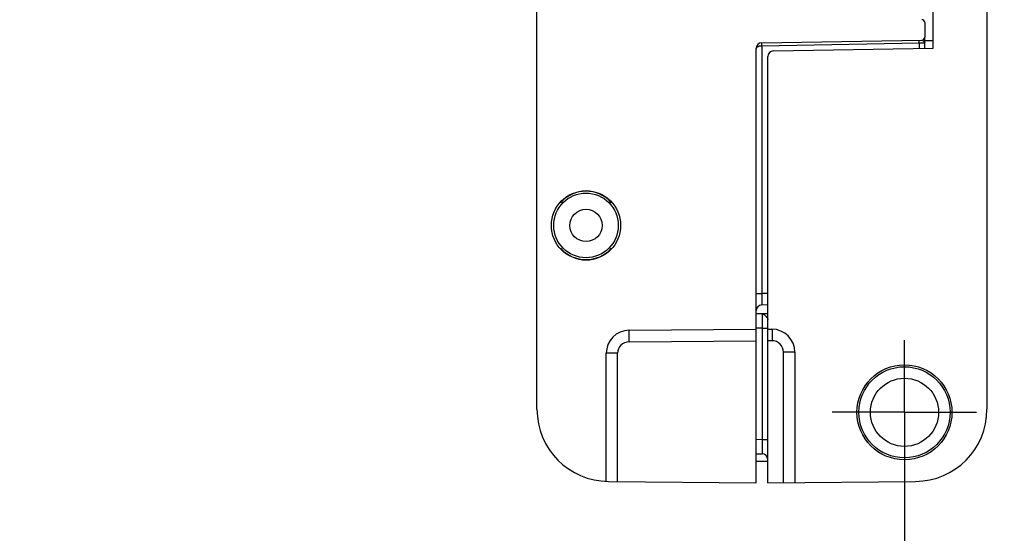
# Model space of a CAD drawing. Header units: inches. Extents: x 0 to 22, y 0 to 17.
# Tile 50 of 57: x 15.5 to 17.2, y 6.6 to 7.5. Entities that reach past the tile are written whole.
import ezdxf

# ---------------------------------------------------------------- set-up
doc = ezdxf.new("R2010")
doc.units = ezdxf.units.IN
doc.header["$LTSCALE"] = 1.21
doc.header["$MEASUREMENT"] = 0
doc.linetypes.add('CENTER', pattern=[0.6, 0.375, -0.075, 0.075, -0.075])
doc.layers.get('0').update_dxf_attribs({"linetype": 'CONTINUOUS'})
doc.layers.add('02___PRT_ALL_AXES', color=7, linetype='CONTINUOUS')
doc.layers.add('DIMENSIONS', color=7, linetype='CONTINUOUS')
doc.styles.get("Standard").update_dxf_attribs({"font": 'txt', "width": 0.8})
doc.dimstyles.new('DIMSTYLE_1', dxfattribs={"dimtxt": 0.125, "dimasz": 0.18, "dimexe": 0.18, "dimexo": 0.0625, "dimgap": 0.09, "dimtad": 0, "dimtih": 1, "dimtoh": 1, "dimdec": 3, "dimzin": 4, "dimdsep": 46, "dimtxsty": 'STANDARD', "dimblk": '_FILLED', "dimblk1": '_FILLED', "dimblk2": '_FILLED', "dimcen": 0.09, "dimadec": 0, "dimazin": 0, "dimtp": 0.01, "dimtm": 0.01, "dimtfac": 1, "dimtdec": 3, "dimtofl": 0, "dimtmove": 0, "dimatfit": 3, "dimldrblk": '_FILLED', "dimfxl": 1, "dimtolj": 1, "dimtzin": 4, "dimarcsym": 0})

# ---------------------------------------------------------------- blocks, each defined once
blk = doc.blocks.new('*D0')
at = {"layer": 'DIMENSIONS', "color": 2, "linetype": 'CONTINUOUS'}
blk.add_line((16.3099, 11.6164), (15.925, 11.6164), dxfattribs=at)
at = {"layer": 'DIMENSIONS', "color": 2, "linetype": 'CONTINUOUS', "insert": (15.8625, 11.6789), "char_height": 0.125, "width": 1.425, "attachment_point": 3, "line_spacing_factor": 0.9}
blk.add_mtext('4.822{\\Ftxt.shx;\\W1.000000;\\H0.125000; }[122.48]', dxfattribs=at)
blk = doc.blocks.new('_FILLED')
at = {"color": 0, "linetype": 'BYBLOCK'}
blk.add_solid([(0, 0), (-1, 0.1736), (-1, -0.1736)], dxfattribs=at)
blk = doc.blocks.new('*D1')
at = {"layer": 'DIMENSIONS', "color": 2, "linetype": 'CONTINUOUS'}
blk.add_line((17.1999, 6.7944), (17.58, 6.7944), dxfattribs=at)
at = {"layer": 'DIMENSIONS', "color": 2, "linetype": 'CONTINUOUS', "insert": (17.6425, 6.8569), "char_height": 0.125, "width": 0.825, "attachment_point": 1, "line_spacing_factor": 0.9}
blk.add_mtext('.000{\\Ftxt.shx;\\W1.000000;\\H0.125000; }[0]', dxfattribs=at)
blk = doc.blocks.new('*D2')
at = {"layer": 'DIMENSIONS', "color": 2, "linetype": 'CONTINUOUS'}
blk.add_line((16.4975, 11.804), (16.4975, 12.1759), dxfattribs=at)
at = {"layer": 'DIMENSIONS', "color": 2, "linetype": 'CONTINUOUS', "insert": (16.435, 12.2384), "char_height": 0.125, "width": 1.225, "attachment_point": 1, "rotation": 90, "line_spacing_factor": 0.9}
blk.add_mtext('.502{\\Ftxt.shx;\\W1.000000;\\H0.125000; }[12.75]', dxfattribs=at)
blk = doc.blocks.new('*D3')
at = {"layer": 'DIMENSIONS', "color": 2, "linetype": 'CONTINUOUS'}
blk.add_line((16.9995, 6.7319), (16.9995, 6.2867), dxfattribs=at)
at = {"layer": 'DIMENSIONS', "color": 2, "linetype": 'CONTINUOUS', "insert": (16.937, 6.2242), "char_height": 0.125, "width": 0.825, "attachment_point": 3, "rotation": 90, "line_spacing_factor": 0.9}
blk.add_mtext('.000{\\Ftxt.shx;\\W1.000000;\\H0.125000; }[0]', dxfattribs=at)

msp = doc.modelspace()

# ---------------------------------------------------------------- linework, layer by layer
at = {"color": 7, "linetype": 'CONTINUOUS'}
for p, q in [((16.3625, 6.7996), (16.3625, 11.6111)), ((17.1425, 11.6111), (17.1425, 6.7996)), ((17.0495, 7.4259), (17.0495, 10.9849)), ((17.0345, 7.4701), (17.0345, 7.4448)), ((17.0345, 7.4256), (17.0345, 7.4448)), ((16.7425, 6.6724), (16.7425, 7.425)), ((16.7523, 7.435), (17.0296, 7.4398)), ((16.7523, 7.43), (16.7523, 7.435)), ((16.7523, 7.43), (17.0247, 7.4347)), ((16.7523, 7.43), (16.7523, 7.0005)), ((16.7723, 7.421), (17.0495, 7.4259)), ((17.0247, 7.4347), (17.0247, 7.4397)), ((17.0247, 7.4347), (17.0345, 7.435)), ((17.0247, 7.4347), (17.0247, 7.4254)), ((17.0345, 7.4389), (17.0495, 7.4389)), ((17.0345, 7.435), (17.0345, 7.435)), ((16.7625, 6.6724), (16.7625, 7.411)), ((16.4038, 7.1584), (16.4032, 7.1584)), ((16.4919, 7.1584), (16.4913, 7.1584)), ((16.4032, 7.0784), (16.4038, 7.0784)), ((16.4913, 7.0784), (16.4919, 7.0784)), ((16.7425, 7.0004), (16.7523, 7.0004)), ((16.7625, 7.0006), (16.7523, 7.0005)), ((16.7523, 7.0005), (16.7523, 6.9804)), ((16.7625, 6.9806), (16.7523, 6.9804)), ((16.7625, 6.9654), (16.7425, 6.965)), ((16.7527, 6.9652), (16.7527, 6.9652)), ((16.7546, 6.9652), (16.7527, 6.9652)), ((16.7527, 6.9651), (16.7527, 6.9402)), ((16.7528, 6.9652), (16.7545, 6.9649)), ((16.5222, 6.9367), (16.7425, 6.9386)), ((16.5222, 6.9167), (16.5222, 6.9367)), ((16.7527, 6.9402), (16.7425, 6.94)), ((16.7527, 6.9402), (16.7625, 6.9402)), ((16.7527, 6.9402), (16.7527, 6.7475)), ((16.7625, 6.9386), (16.7699, 6.9386)), ((16.7699, 6.9386), (16.7699, 6.9186)), ((16.5222, 6.9167), (16.7425, 6.9186)), ((16.7699, 6.9186), (16.7625, 6.9186)), ((16.5023, 6.8967), (16.4825, 6.8967)), ((16.4825, 6.6747), (16.4825, 6.8967)), ((16.5023, 6.6745), (16.5023, 6.8967)), ((16.8095, 6.8986), (16.7897, 6.8986)), ((16.7897, 6.6726), (16.7897, 6.8986)), ((16.8095, 6.8986), (16.8095, 6.6728)), ((16.7425, 6.7477), (16.7527, 6.7475)), ((16.7527, 6.7475), (16.7625, 6.7475)), ((16.7527, 6.7475), (16.7527, 6.7225)), ((16.7425, 6.7227), (16.7527, 6.7225)), ((16.7625, 6.7094), (16.7425, 6.7094)), ((16.4864, 6.6746), (16.7425, 6.6724)), ((16.7625, 6.6724), (17.0186, 6.6746))]:
    msp.add_line(p, q, dxfattribs=at)
msp.add_lwpolyline([(17.0345, 7.435), (17.0345, 7.4359), (17.0345, 7.4363)], dxfattribs=at)
for centre, radius in [((16.4475, 7.1184), 0.06), ((16.4475, 7.1184), 0.056), ((16.4475, 7.1184), 0.028), ((16.9995, 6.7944), 0.0823), ((16.9995, 6.7944), 0.079), ((16.9995, 6.7944), 0.0591)]:
    msp.add_circle(centre, radius, dxfattribs=at)
for centre, radius, start, end in [((17.0295, 7.4701), 0.005, 0, 89), ((17.0295, 7.4448), 0.005, 271, 360), ((16.7525, 7.425), 0.01, 91, 180), ((16.7725, 7.411), 0.01, 91, 180), ((16.4475, 7.1184), 0.0597, 42.0587, 137.9413), ((16.4475, 7.1184), 0.0593, 42.4453, 137.5547), ((16.4475, 7.1184), 0.0597, 222.0587, 317.9413), ((16.4475, 7.1184), 0.0593, 222.4453, 317.5547), ((16.7525, 6.9705), 0.01, 91, 180), ((16.5225, 6.8967), 0.04, 90.5, 180), ((16.7695, 6.8986), 0.04, 0, 89.5), ((16.5223, 6.8967), 0.02, 90.5037, 179.9962), ((16.7697, 6.8986), 0.02, 0.0036, 89.4966), ((16.4875, 6.7996), 0.125, 180, 269.5), ((17.0175, 6.7996), 0.125, 270.5, 360), ((16.7525, 6.7125), 0.01, 1.4917, 89)]:
    msp.add_arc(centre, radius, start, end, dxfattribs=at)
for points, knots in [([(16.7425, 7.425), (16.7425, 7.425), (16.7425, 7.4252), (16.7426, 7.4255), (16.7427, 7.4259), (16.7429, 7.4263), (16.7432, 7.4268), (16.7436, 7.4272), (16.744, 7.4276), (16.7446, 7.428), (16.7452, 7.4284), (16.7459, 7.4287), (16.7467, 7.429), (16.7474, 7.4293), (16.7479, 7.4294), (16.7485, 7.4296), (16.7493, 7.4297), (16.7501, 7.4298), (16.7508, 7.4299), (16.7515, 7.4299), (16.752, 7.43), (16.7523, 7.43)], [0, 0, 0, 0, 0.019339, 0.03876, 0.078482, 0.120194, 0.164685, 0.212588, 0.264389, 0.320409, 0.380827, 0.445693, 0.51492, 0.588289, 0.626424, 0.66545, 0.745885, 0.828972, 0.871282, 0.913963, 1, 1, 1, 1]), ([(17.0296, 7.4398), (17.0297, 7.4398), (17.0297, 7.4398), (17.0299, 7.4398), (17.0299, 7.4397), (17.03, 7.4397), (17.0301, 7.4397), (17.0302, 7.4396), (17.0303, 7.4395), (17.0305, 7.4394), (17.0307, 7.4393), (17.0309, 7.4391), (17.0312, 7.4389), (17.0314, 7.4388), (17.0316, 7.4386), (17.0319, 7.4384), (17.0321, 7.4382), (17.0323, 7.438), (17.0326, 7.4377), (17.0328, 7.4375), (17.033, 7.4374)], [0, 0, 0, 0, 0.038078, 0.058679, 0.080441, 0.103366, 0.127471, 0.152846, 0.179567, 0.236923, 0.298696, 0.363911, 0.431683, 0.501342, 0.572334, 0.644209, 0.716524, 0.788764, 0.860391, 1, 1, 1, 1]), ([(17.033, 7.4374), (17.0331, 7.4373), (17.0333, 7.4371), (17.0336, 7.4368), (17.0339, 7.4365), (17.0341, 7.4362), (17.0343, 7.4359), (17.0344, 7.4356), (17.0345, 7.4354), (17.0345, 7.4353), (17.0345, 7.4351), (17.0345, 7.435)], [0, 0, 0, 0, 0.153475, 0.29968, 0.438202, 0.568936, 0.691612, 0.804912, 0.857716, 0.907833, 1, 1, 1, 1]), ([(16.7527, 6.9652), (16.7527, 6.9652), (16.7527, 6.9652), (16.7527, 6.9652), (16.7527, 6.9652), (16.7527, 6.9652), (16.7527, 6.9651), (16.7527, 6.9651)], [0, 0, 0, 0, 0.029615, 0.08135, 0.269069, 0.574826, 1, 1, 1, 1]), ([(16.7545, 6.9649), (16.7546, 6.9648), (16.7549, 6.9647), (16.7553, 6.9645), (16.7557, 6.9643), (16.7561, 6.964), (16.7564, 6.9637), (16.7568, 6.9635), (16.757, 6.9632), (16.7573, 6.963), (16.7575, 6.9628), (16.7576, 6.9627)], [0, 0, 0, 0, 0.111285, 0.226263, 0.345188, 0.468095, 0.594912, 0.725699, 0.792715, 0.860842, 1, 1, 1, 1]), ([(16.7576, 6.9627), (16.7579, 6.9624), (16.7583, 6.962), (16.7588, 6.9615), (16.7592, 6.961), (16.7596, 6.9606), (16.76, 6.9601), (16.7604, 6.9596), (16.7608, 6.9591), (16.7611, 6.9587), (16.7614, 6.9582), (16.7617, 6.9578), (16.7619, 6.9575), (16.762, 6.9572), (16.7621, 6.957), (16.7622, 6.9567), (16.7624, 6.9564), (16.7624, 6.9561), (16.7625, 6.9559), (16.7625, 6.9557), (16.7625, 6.9555)], [0, 0, 0, 0, 0.131316, 0.198925, 0.26736, 0.336262, 0.405267, 0.474007, 0.542079, 0.609031, 0.674272, 0.737133, 0.767458, 0.796939, 0.825507, 0.853108, 0.9055, 0.930426, 0.954468, 1, 1, 1, 1])]:
    msp.add_open_spline(points, degree=3, knots=knots, dxfattribs=at)
for points in [[(17.0345, 7.435), (17.0345, 7.435), (17.0345, 7.435), (17.0345, 7.435)], [(16.7527, 6.9652), (16.7527, 6.9652), (16.7527, 6.9652), (16.7528, 6.9652)]]:
    msp.add_open_spline(points, degree=3, dxfattribs=at)
at = {"layer": '02___PRT_ALL_AXES', "color": 7, "linetype": 'CENTER'}
for q in [(16.9995, 6.9195), (16.8744, 6.7944), (17.1246, 6.7944), (16.9995, 6.6693)]:
    msp.add_line((16.9995, 6.7944), q, dxfattribs=at)

# ---------------------------------------------------------------- dimensions: what is measured, and where the dimension line sits
at = {"layer": 'DIMENSIONS', "color": 2, "linetype": 'CONTINUOUS'}
for feature_location, offset, dtype, origin, picture, middle in [((16.4975, 11.804), (0, 0.3719), 1, (16.9995, 6.7944), '*D2', (16.4975, 12.8509)), ((16.3099, 11.6164), (-0.3849, 0), 0, (16.9995, 6.7944), '*D0', (14.85, 11.6164)), ((17.1998856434, 6.794375), (0.3801331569, 0), 0, (16.99951875, 6.794375), '*D1', (18.0550188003, 6.794375)), ((16.99951875, 6.731875), (0, -0.4451312), 1, (16.99951875, 6.794375), '*D3', (17.111537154, 5.5882446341))]:
    dim = msp.add_ordinate_dim(feature_location=feature_location, offset=offset, dtype=dtype, origin=origin, dimstyle='DIMSTYLE_1', dxfattribs=at)
    dim.commit()
    dim.dimension.update_dxf_attribs({"geometry": picture, "text_midpoint": middle})

doc.saveas('drawing.dxf')
